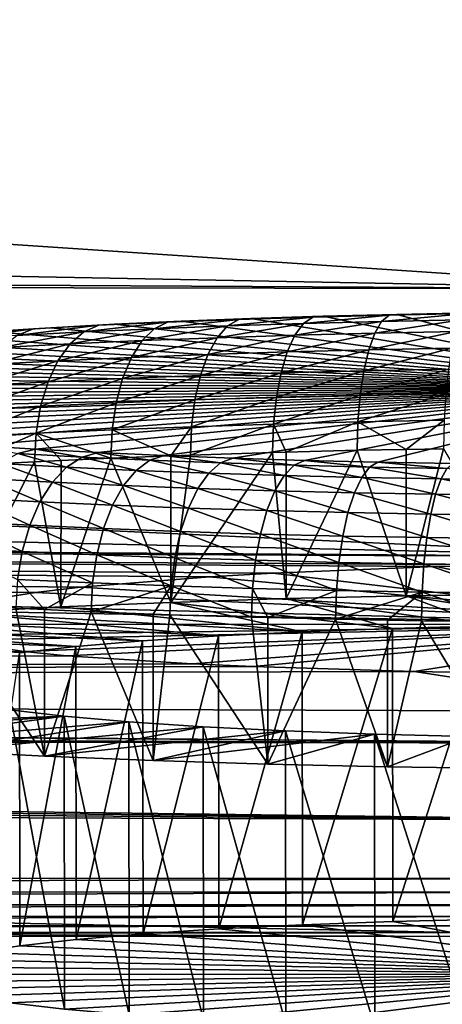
# Model space of a CAD drawing. Extents: x -922 to 922, y -424 to 424.
# Tile 26 of 71: x -22 to -8, y -327 to -293. Entities that reach past the tile are written whole.
import ezdxf

# ---------------------------------------------------------------- set-up
doc = ezdxf.new("R2010")
doc.units = 0
doc.linetypes.add('SOLIDLINE', pattern=[0])
doc.layers.add('BE3C_Starlet_Oval_Sil_2740CFXXK', color=252, linetype='SOLIDLINE')
doc.layers.add('Ueberlaufrosette_Modell_1', color=251, linetype='SOLIDLINE')

msp = doc.modelspace()

# ---------------------------------------------------------------- linework, layer by layer
at = {"layer": 'BE3C_Starlet_Oval_Sil_2740CFXXK', "color": 252}
for points in [[(-128.149, -322.328), (-97.939, 322.344), (0.00144, -322.319)], [(0.00144, -322.319), (-97.939, 322.344), (0, 322.319)], [(-193.536, -289.322, 314.276), (-201.28, -298.474, 369.695), (0, -302.259, 390.282)], [(0, -302.259, 390.282), (0, -289.502, 309.491), (-193.536, -289.322, 314.276)], [(0, -302.259, 390.282), (-201.28, -298.474, 369.695), (-204.162, -301.142, 390.317)], [(0, -302.259, 390.282), (-204.162, -301.142, 390.317), (-205.009, -301.926, 396.378)], [(0, -311.38, 471.514), (-205.009, -301.926, 396.378), (-210.129, -306.666, 433.012)], [(0, -302.259, 390.282), (-205.009, -301.926, 396.378), (0, -311.38, 471.514)], [(0, -311.38, 471.514), (-210.129, -306.666, 433.012), (-214.539, -309.899, 464.582)], [(-214.539, -309.899, 464.582), (-215.509, -310.425, 471.525), (0, -311.38, 471.514)], [(-24.5288, -313.023, 491.373), (-21.8093, -312.588, 485.843), (-215.509, -310.425, 471.525)], [(-21.8093, -312.588, 485.843), (-20.2751, -312.416, 483.722), (-215.509, -310.425, 471.525)], [(-215.509, -310.425, 471.525), (-20.2751, -312.416, 483.722), (-15.884, -312.06, 479.415)], [(-215.509, -310.425, 471.525), (-15.884, -312.06, 479.415), (-13.7221, -311.934, 477.915)], [(-13.7221, -311.934, 477.915), (-8.16372, -311.713, 475.314), (-215.509, -310.425, 471.525)], [(-215.509, -310.425, 471.525), (-8.16372, -311.713, 475.314), (-5.62945, -311.653, 474.616)], [(-215.509, -310.425, 471.525), (-5.62945, -311.653, 474.616), (0, -311.38, 471.514)], [(1.11993, -313.681, 499.961), (-8.16372, -311.713, 475.314), (-13.7221, -311.934, 477.915)], [(-5.62945, -311.653, 474.616), (-8.16372, -311.713, 475.314), (1.11993, -313.681, 499.961)], [(-15.884, -312.06, 479.415), (-20.2751, -312.416, 483.722), (1.11993, -313.681, 499.961)], [(1.11993, -313.681, 499.961), (-13.7221, -311.934, 477.915), (-15.884, -312.06, 479.415)], [(1.11993, -313.681, 499.961), (-20.2751, -312.416, 483.722), (-21.8093, -312.588, 485.843)], [(1.11993, -313.681, 499.961), (-21.8093, -312.588, 485.843), (-24.5288, -313.023, 491.373)], [(1.11993, -313.681, 499.961), (-25.2701, -313.215, 493.876), (-26.0016, -313.67, 500)], [(-24.5288, -313.023, 491.373), (-25.2701, -313.215, 493.876), (1.11993, -313.681, 499.961)], [(1.11993, -313.681, 499.961), (-26.0016, -313.67, 500), (-25.4272, -314.057, 505.435)], [(1.11993, -313.681, 499.961), (-25.4272, -314.057, 505.435), (-24.7608, -314.23, 507.936)], [(-24.7608, -314.23, 507.936), (-22.1992, -314.605, 513.538), (1.11993, -313.681, 499.961)], [(1.11993, -313.681, 499.961), (-22.1992, -314.605, 513.538), (-20.743, -314.743, 515.678)], [(1.11993, -313.681, 499.961), (-20.743, -314.743, 515.678), (-16.4794, -315.023, 520.112)], [(-16.4794, -315.023, 520.112), (-14.3939, -315.117, 521.653), (1.11993, -313.681, 499.961)], [(1.11993, -313.681, 499.961), (-14.3939, -315.117, 521.653), (-8.91023, -315.284, 524.426)], [(1.11993, -313.681, 499.961), (-8.91023, -315.284, 524.426), (-6.42604, -315.33, 525.194)], [(-22.1992, -314.605, 513.538), (-24.7608, -314.23, 507.936), (-226.633, -315.822, 551.11)], [(-226.633, -315.822, 551.11), (-20.743, -314.743, 515.678), (-22.1992, -314.605, 513.538)], [(-226.633, -315.822, 551.11), (-16.4794, -315.023, 520.112), (-20.743, -314.743, 515.678)], [(-14.3939, -315.117, 521.653), (-16.4794, -315.023, 520.112), (-226.633, -315.822, 551.11)], [(-14.3939, -315.117, 521.653), (-226.633, -315.822, 551.11), (-8.91023, -315.284, 524.426)], [(-8.91023, -315.284, 524.426), (-226.633, -315.822, 551.11), (-0.00588, -316.641, 551.077)], [(-8.91023, -315.284, 524.426), (-0.00588, -316.641, 551.077), (-6.42604, -315.33, 525.194)], [(-0.00588, -317.717, 557.333), (-226.633, -315.822, 551.11), (-226.634, -315.933, 551.753)], [(-0.00588, -316.641, 551.077), (-226.633, -315.822, 551.11), (-0.00588, -317.717, 557.333)], [(-0.00588, -317.717, 557.333), (-226.634, -315.933, 551.753), (-226.641, -316.905, 557.359)], [(-226.644, -317.151, 558.115), (-0.00588, -317.717, 557.333), (-226.641, -316.905, 557.359)], [(-226.646, -317.421, 558.863), (-0.00588, -317.717, 557.333), (-226.644, -317.151, 558.115)], [(-226.65, -318.031, 560.331), (-0.00588, -320.335, 563.117), (-226.646, -317.421, 558.863)], [(-226.646, -317.421, 558.863), (-0.00588, -320.335, 563.117), (-0.00588, -317.717, 557.333)], [(-226.654, -318.734, 561.757), (-0.00588, -320.335, 563.117), (-226.65, -318.031, 560.331)], [(-226.66, -319.526, 563.135), (-0.00588, -320.335, 563.117), (-226.654, -318.734, 561.757)], [(-0.00588, -324.325, 568.054), (-226.66, -319.526, 563.135), (-226.688, -323.516, 568.066)], [(-0.00588, -324.325, 568.054), (-0.00588, -320.335, 563.117), (-226.66, -319.526, 563.135)], [(-128.148, -322.79, 0.05402), (-128.149, -322.328), (0.00144, -322.319)], [(-128.148, -322.79, 0.05402), (0.00144, -322.319), (0.00105, -322.781, 0.05402)], [(-128.148, -323.226, 0.2132), (-128.148, -322.79, 0.05402), (0.00105, -322.781, 0.05402)], [(-128.148, -323.226, 0.2132), (0.00105, -322.781, 0.05402), (0.00067, -323.218, 0.21318)], [(-128.147, -323.615, 0.46889), (-128.148, -323.226, 0.2132), (0.00067, -323.218, 0.21318)], [(-128.147, -323.615, 0.46889), (0.00067, -323.218, 0.21318), (0.00034, -323.606, 0.46887)], [(-0.00588, -329.43, 571.828), (-226.688, -323.516, 568.066), (-226.725, -328.619, 571.833)], [(-0.00588, -329.43, 571.828), (-0.00588, -324.325, 568.054), (-226.688, -323.516, 568.066)], [(-128.146, -323.933, 0.80731), (-128.147, -323.615, 0.46889), (0.00034, -323.606, 0.46887)], [(-128.146, -323.933, 0.80731), (0.00034, -323.606, 0.46887), (0.00007, -323.925, 0.8073)], [(-128.146, -324.165, 1.21016), (-128.146, -323.933, 0.80731), (0.00007, -323.925, 0.8073)], [(-128.146, -324.165, 1.21016), (0.00007, -323.925, 0.8073), (-0.00013, -324.157, 1.21013)], [(-256.313, -324.227, 1.65544), (0.06841, -374.061, 286.416), (-292.781, -373.955, 286.416)], [(-128.146, -324.298, 1.65569), (0.06841, -374.061, 286.416), (-256.313, -324.227, 1.65544)], [(-0.00013, -324.157, 1.21013), (-0.00024, -324.289, 1.65565), (-128.146, -324.298, 1.65569)], [(-0.00013, -324.157, 1.21013), (-128.146, -324.298, 1.65569), (-128.146, -324.165, 1.21016)], [(-128.146, -324.298, 1.65569), (-0.00024, -324.289, 1.65565), (0.06841, -374.061, 286.416)]]:
    msp.add_3dface(points, dxfattribs=at)
at = {"layer": 'Ueberlaufrosette_Modell_1', "color": 251}
for points in [[(-14.478, -303.271, 469.709), (-12.0258, -303.193, 468.71), (-14.8807, -303.301, 468.816)], [(-14.8807, -303.301, 468.816), (-12.0258, -303.193, 468.71), (-12.3602, -303.221, 467.789)], [(-0.02389, -305.639, 501.497), (-12.0258, -303.193, 468.71), (-14.478, -303.271, 469.709)], [(-10.0228, -303.371, 466.034), (-12.6815, -303.439, 466.889), (-9.76906, -303.155, 466.955)], [(-9.76906, -303.155, 466.955), (-12.6815, -303.439, 466.889), (-12.3602, -303.221, 467.789)], [(-9.76906, -303.155, 466.955), (-12.3602, -303.221, 467.789), (-9.50494, -303.129, 467.899)], [(-9.50494, -303.129, 467.899), (-12.3602, -303.221, 467.789), (-12.0258, -303.193, 468.71)], [(-9.50494, -303.129, 467.899), (-12.0258, -303.193, 468.71), (-0.02389, -305.639, 501.497)], [(-7.30683, -303.319, 465.381), (-10.0228, -303.371, 466.034), (-7.1221, -303.104, 466.32)], [(-7.1221, -303.104, 466.32), (-10.0228, -303.371, 466.034), (-9.76906, -303.155, 466.955)], [(-7.1221, -303.104, 466.32), (-9.76906, -303.155, 466.955), (-6.92975, -303.08, 467.28)], [(-6.92975, -303.08, 467.28), (-9.76906, -303.155, 466.955), (-9.50494, -303.129, 467.899)], [(-0.02389, -305.639, 501.497), (-6.92975, -303.08, 467.28), (-9.50494, -303.129, 467.899)], [(-21.8763, -303.622, 472.99), (-19.6524, -303.502, 471.423), (-22.4457, -303.851, 472.225)], [(-22.4457, -303.851, 472.225), (-19.6524, -303.502, 471.423), (-20.1638, -303.728, 470.618)], [(-21.2839, -303.584, 473.77), (-19.1203, -303.467, 472.246), (-21.8763, -303.622, 472.99)], [(-21.8763, -303.622, 472.99), (-19.1203, -303.467, 472.246), (-19.6524, -303.502, 471.423)], [(-0.02389, -305.639, 501.497), (-19.1203, -303.467, 472.246), (-21.2839, -303.584, 473.77)], [(-19.6524, -303.502, 471.423), (-17.3161, -303.395, 470.029), (-20.1638, -303.728, 470.618)], [(-20.1638, -303.728, 470.618), (-17.3161, -303.395, 470.029), (-17.7666, -303.617, 469.188)], [(-19.1203, -303.467, 472.246), (-16.8473, -303.362, 470.89), (-19.6524, -303.502, 471.423)], [(-19.6524, -303.502, 471.423), (-16.8473, -303.362, 470.89), (-17.3161, -303.395, 470.029)], [(-16.8473, -303.362, 470.89), (-19.1203, -303.467, 472.246), (-0.02389, -305.639, 501.497)], [(-15.6241, -303.923, 467.123), (-18.1815, -304.022, 468.397), (-15.2677, -303.521, 467.942)], [(-15.2677, -303.521, 467.942), (-18.1815, -304.022, 468.397), (-17.7666, -303.617, 469.188)], [(-15.2677, -303.521, 467.942), (-17.7666, -303.617, 469.188), (-14.8807, -303.301, 468.816)], [(-14.8807, -303.301, 468.816), (-17.7666, -303.617, 469.188), (-17.3161, -303.395, 470.029)], [(-14.8807, -303.301, 468.816), (-17.3161, -303.395, 470.029), (-14.478, -303.271, 469.709)], [(-14.478, -303.271, 469.709), (-17.3161, -303.395, 470.029), (-16.8473, -303.362, 470.89)], [(-0.02389, -305.639, 501.497), (-14.478, -303.271, 469.709), (-16.8473, -303.362, 470.89)], [(-15.2677, -303.521, 467.942), (-12.6815, -303.439, 466.889), (-15.6241, -303.923, 467.123)], [(-15.6241, -303.923, 467.123), (-12.6815, -303.439, 466.889), (-12.9774, -303.839, 466.045)], [(-14.8807, -303.301, 468.816), (-12.3602, -303.221, 467.789), (-15.2677, -303.521, 467.942)], [(-15.2677, -303.521, 467.942), (-12.3602, -303.221, 467.789), (-12.6815, -303.439, 466.889)], [(-10.2564, -303.77, 465.169), (-12.9774, -303.839, 466.045), (-10.0228, -303.371, 466.034)], [(-10.0228, -303.371, 466.034), (-12.9774, -303.839, 466.045), (-12.6815, -303.439, 466.889)], [(-7.47684, -303.717, 464.502), (-10.2564, -303.77, 465.169), (-7.30683, -303.319, 465.381)], [(-7.30683, -303.319, 465.381), (-10.2564, -303.77, 465.169), (-10.0228, -303.371, 466.034)], [(-0.02389, -305.639, 501.497), (-25.2341, -303.852, 477.284), (-26.998, -304.002, 479.254)], [(-23.3257, -303.712, 475.452), (-25.2341, -303.852, 477.284), (-0.02389, -305.639, 501.497)], [(-22.4457, -303.851, 472.225), (-24.5991, -303.987, 474), (-21.8763, -303.622, 472.99)], [(-21.8763, -303.622, 472.99), (-24.5991, -303.987, 474), (-23.975, -303.755, 474.719)], [(-21.8763, -303.622, 472.99), (-23.975, -303.755, 474.719), (-21.2839, -303.584, 473.77)], [(-21.2839, -303.584, 473.77), (-23.975, -303.755, 474.719), (-23.3257, -303.712, 475.452)], [(-0.02389, -305.639, 501.497), (-21.2839, -303.584, 473.77), (-23.3257, -303.712, 475.452)], [(-22.4457, -303.851, 472.225), (-20.1638, -303.728, 470.618), (-22.9702, -304.261, 471.506)], [(-22.9702, -304.261, 471.506), (-20.1638, -303.728, 470.618), (-20.6349, -304.135, 469.861)], [(-20.1638, -303.728, 470.618), (-17.7666, -303.617, 469.188), (-20.6349, -304.135, 469.861)], [(-20.6349, -304.135, 469.861), (-17.7666, -303.617, 469.188), (-18.1815, -304.022, 468.397)], [(-15.6241, -303.923, 467.123), (-12.9774, -303.839, 466.045), (-15.9363, -304.492, 466.388)], [(-15.9363, -304.492, 466.388), (-12.9774, -303.839, 466.045), (-13.2364, -304.406, 465.288)], [(-10.4609, -304.336, 464.395), (-13.2364, -304.406, 465.288), (-10.2564, -303.77, 465.169)], [(-10.2564, -303.77, 465.169), (-13.2364, -304.406, 465.288), (-12.9774, -303.839, 466.045)], [(-7.6256, -304.281, 463.714), (-10.4609, -304.336, 464.395), (-7.47684, -303.717, 464.502)], [(-7.47684, -303.717, 464.502), (-10.4609, -304.336, 464.395), (-10.2564, -303.77, 465.169)], [(-28.6075, -304.162, 481.352), (-30.0532, -304.329, 483.566), (-0.02389, -305.639, 501.497)], [(-0.02389, -305.639, 501.497), (-26.998, -304.002, 479.254), (-28.6075, -304.162, 481.352)], [(-22.9702, -304.261, 471.506), (-20.6349, -304.135, 469.861), (-23.4297, -304.836, 470.859)], [(-23.4297, -304.836, 470.859), (-20.6349, -304.135, 469.861), (-21.0476, -304.708, 469.182)], [(-20.6349, -304.135, 469.861), (-18.1815, -304.022, 468.397), (-21.0476, -304.708, 469.182)], [(-21.0476, -304.708, 469.182), (-18.1815, -304.022, 468.397), (-18.545, -304.593, 467.688)], [(-15.9363, -304.492, 466.388), (-18.545, -304.593, 467.688), (-15.6241, -303.923, 467.123)], [(-15.6241, -303.923, 467.123), (-18.545, -304.593, 467.688), (-18.1815, -304.022, 468.397)], [(-0.02389, -305.639, 501.497), (-31.3269, -304.505, 485.882), (-32.4213, -304.687, 488.287)], [(-0.02389, -305.639, 501.497), (-30.0532, -304.329, 483.566), (-31.3269, -304.505, 485.882)], [(-16.1922, -305.205, 465.767), (-18.843, -305.308, 467.088), (-15.9363, -304.492, 466.388)], [(-15.9363, -304.492, 466.388), (-18.843, -305.308, 467.088), (-18.545, -304.593, 467.688)], [(-15.9363, -304.492, 466.388), (-13.2364, -304.406, 465.288), (-16.1922, -305.205, 465.767)], [(-16.1922, -305.205, 465.767), (-13.2364, -304.406, 465.288), (-13.4488, -305.118, 464.649)], [(-10.6285, -305.047, 463.742), (-13.4488, -305.118, 464.649), (-10.4609, -304.336, 464.395)], [(-10.4609, -304.336, 464.395), (-13.4488, -305.118, 464.649), (-13.2364, -304.406, 465.288)], [(-7.74738, -304.991, 463.05), (-10.6285, -305.047, 463.742), (-7.6256, -304.281, 463.714)], [(-7.6256, -304.281, 463.714), (-10.6285, -305.047, 463.742), (-10.4609, -304.336, 464.395)], [(-0.02389, -305.639, 501.497), (-33.3302, -304.874, 490.768), (-34.0482, -305.065, 493.31)], [(-32.4213, -304.687, 488.287), (-33.3302, -304.874, 490.768), (-0.02389, -305.639, 501.497)], [(-23.4297, -304.836, 470.859), (-21.0476, -304.708, 469.182), (-23.8065, -305.556, 470.31)], [(-23.8065, -305.556, 470.31), (-21.0476, -304.708, 469.182), (-21.3859, -305.425, 468.605)], [(-21.0476, -304.708, 469.182), (-18.545, -304.593, 467.688), (-21.3859, -305.425, 468.605)], [(-21.3859, -305.425, 468.605), (-18.545, -304.593, 467.688), (-18.843, -305.308, 467.088)], [(-0.02389, -305.639, 501.497), (-34.0482, -305.065, 493.31), (-34.5714, -305.26, 495.9)], [(-16.382, -306.036, 465.282), (-19.064, -306.14, 466.619), (-16.1922, -305.205, 465.767)], [(-16.1922, -305.205, 465.767), (-19.064, -306.14, 466.619), (-18.843, -305.308, 467.088)], [(-16.1922, -305.205, 465.767), (-13.4488, -305.118, 464.649), (-16.382, -306.036, 465.282)], [(-16.382, -306.036, 465.282), (-13.4488, -305.118, 464.649), (-13.6062, -305.948, 464.152)], [(-10.7526, -305.876, 463.234), (-13.6062, -305.948, 464.152), (-10.6285, -305.047, 463.742)], [(-10.6285, -305.047, 463.742), (-13.6062, -305.948, 464.152), (-13.4488, -305.118, 464.649)], [(-7.83752, -305.82, 462.533), (-10.7526, -305.876, 463.234), (-7.74738, -304.991, 463.05)], [(-7.74738, -304.991, 463.05), (-10.7526, -305.876, 463.234), (-10.6285, -305.047, 463.742)], [(-0.02389, -305.639, 501.497), (-34.8967, -305.458, 498.521), (-35.0223, -305.656, 501.16)], [(-34.5714, -305.26, 495.9), (-34.8967, -305.458, 498.521), (-0.02389, -305.639, 501.497)], [(-23.8065, -305.556, 470.31), (-21.3859, -305.425, 468.605), (-24.0861, -306.39, 469.879)], [(-24.0861, -306.39, 469.879), (-21.3859, -305.425, 468.605), (-21.637, -306.258, 468.154)], [(-21.3859, -305.425, 468.605), (-18.843, -305.308, 467.088), (-21.637, -306.258, 468.154)], [(-21.637, -306.258, 468.154), (-18.843, -305.308, 467.088), (-19.064, -306.14, 466.619)], [(-0.02389, -305.639, 501.497), (-35.0223, -305.656, 501.16), (-34.9473, -305.854, 503.8)], [(-34.9473, -305.854, 503.8), (-34.6724, -306.051, 506.427), (-0.02389, -305.639, 501.497)], [(-0.02389, -305.639, 501.497), (-34.6724, -306.051, 506.427), (-34.199, -306.245, 509.026)], [(-0.02389, -305.639, 501.497), (-34.199, -306.245, 509.026), (-33.5298, -306.436, 511.582)], [(-33.5298, -306.436, 511.582), (-32.6687, -306.623, 514.08), (-0.02389, -305.639, 501.497)], [(-0.02389, -305.639, 501.497), (-32.6687, -306.623, 514.08), (-31.6206, -306.803, 516.506)], [(-0.02389, -305.639, 501.497), (-31.6206, -306.803, 516.506), (-30.3916, -306.977, 518.846)], [(-30.3916, -306.977, 518.846), (-28.9886, -307.144, 521.087), (-0.02389, -305.639, 501.497)], [(-0.02389, -305.639, 501.497), (-28.9886, -307.144, 521.087), (-27.4197, -307.302, 523.216)], [(-0.02389, -305.639, 501.497), (-27.4197, -307.302, 523.216), (-25.6938, -307.45, 525.22)], [(-25.6938, -307.45, 525.22), (-23.821, -307.588, 527.088), (-0.02389, -305.639, 501.497)], [(-0.02389, -305.639, 501.497), (-23.821, -307.588, 527.088), (-21.8118, -307.715, 528.809)], [(-0.02389, -305.639, 501.497), (-21.8118, -307.715, 528.809), (-19.6778, -307.83, 530.374)], [(-19.6778, -307.83, 530.374), (-17.4313, -307.932, 531.774), (-0.02389, -305.639, 501.497)], [(-0.02389, -305.639, 501.497), (-17.4313, -307.932, 531.774), (-15.085, -308.021, 533)], [(-0.02389, -305.639, 501.497), (-15.085, -308.021, 533), (-12.6525, -308.097, 534.046)], [(-10.8285, -306.791, 462.89), (-13.7026, -306.863, 463.815), (-10.7526, -305.876, 463.234)], [(-10.7526, -305.876, 463.234), (-13.7026, -306.863, 463.815), (-13.6062, -305.948, 464.152)], [(-12.6525, -308.097, 534.046), (-10.1476, -308.158, 534.906), (-0.02389, -305.639, 501.497)], [(-7.89254, -306.734, 462.185), (-10.8285, -306.791, 462.89), (-7.83752, -305.82, 462.533)], [(-7.83752, -305.82, 462.533), (-10.8285, -306.791, 462.89), (-10.7526, -305.876, 463.234)], [(-0.02389, -305.639, 501.497), (-10.1476, -308.158, 534.906), (-7.58478, -308.205, 535.574)], [(-21.637, -306.258, 468.154), (-19.064, -306.14, 466.619), (-21.7911, -307.176, 467.846)], [(-21.7911, -307.176, 467.846), (-19.064, -306.14, 466.619), (-19.1997, -307.057, 466.3)], [(-16.4983, -306.952, 464.954), (-19.1997, -307.057, 466.3), (-16.382, -306.036, 465.282)], [(-16.382, -306.036, 465.282), (-19.1997, -307.057, 466.3), (-19.064, -306.14, 466.619)], [(-16.382, -306.036, 465.282), (-13.6062, -305.948, 464.152), (-16.4983, -306.952, 464.954)], [(-16.4983, -306.952, 464.954), (-13.6062, -305.948, 464.152), (-13.7026, -306.863, 463.815)], [(-24.0861, -306.39, 469.879), (-21.637, -306.258, 468.154), (-24.2579, -307.309, 469.584)], [(-24.2579, -307.309, 469.584), (-21.637, -306.258, 468.154), (-21.7911, -307.176, 467.846)], [(-16.4983, -306.952, 464.954), (-13.7026, -306.863, 463.815), (-16.5368, -307.919, 464.793)], [(-16.5368, -307.919, 464.793), (-13.7026, -306.863, 463.815), (-13.7344, -307.829, 463.652)], [(-13.2706, -307.818, 463.503), (-13.7344, -307.829, 463.652), (-13.7026, -306.863, 463.815)], [(-10.8285, -306.791, 462.89), (-13.2706, -307.818, 463.503), (-13.7026, -306.863, 463.815)], [(-10.8534, -307.756, 462.725), (-13.2706, -307.818, 463.503), (-10.8285, -306.791, 462.89)], [(-9.18229, -307.724, 462.324), (-10.8534, -307.756, 462.725), (-10.8285, -306.791, 462.89)], [(-7.89254, -306.734, 462.185), (-9.18229, -307.724, 462.324), (-10.8285, -306.791, 462.89)], [(-7.91033, -307.7, 462.018), (-9.18229, -307.724, 462.324), (-7.89254, -306.734, 462.185)], [(-24.2579, -307.309, 469.584), (-21.7911, -307.176, 467.846), (-24.3151, -308.276, 469.434)], [(-24.3151, -308.276, 469.434), (-21.7911, -307.176, 467.846), (-21.8424, -308.142, 467.693)], [(-21.7911, -307.176, 467.846), (-20.9399, -308.101, 467.155), (-21.8424, -308.142, 467.693)], [(-19.1997, -307.057, 466.3), (-19.2447, -308.023, 466.143), (-21.7911, -307.176, 467.846)], [(-21.7911, -307.176, 467.846), (-19.2447, -308.023, 466.143), (-20.9399, -308.101, 467.155)], [(-17.2022, -307.944, 465.125), (-19.2447, -308.023, 466.143), (-19.1997, -307.057, 466.3)], [(-16.4983, -306.952, 464.954), (-17.2022, -307.944, 465.125), (-19.1997, -307.057, 466.3)], [(-16.5368, -307.919, 464.793), (-17.2022, -307.944, 465.125), (-16.4983, -306.952, 464.954)], [(-23.821, -307.588, 527.088), (-22.4189, -307.869, 529.563), (-21.8118, -307.715, 528.809)], [(-20.7518, -308.329, 531.925), (-22.4189, -307.869, 529.563), (-23.0025, -308.208, 530.274)], [(-20.2255, -307.987, 531.172), (-21.8118, -307.715, 528.809), (-22.4189, -307.869, 529.563)], [(-20.2255, -307.987, 531.172), (-22.4189, -307.869, 529.563), (-20.7518, -308.329, 531.925)], [(-19.6778, -307.83, 530.374), (-21.8118, -307.715, 528.809), (-20.2255, -307.987, 531.172)], [(-20.2255, -307.987, 531.172), (-17.9163, -308.092, 532.611), (-19.6778, -307.83, 530.374)], [(-19.6778, -307.83, 530.374), (-17.9163, -308.092, 532.611), (-17.4313, -307.932, 531.774)], [(-17.2057, -312.929, 464.732), (-16.5368, -307.919, 464.793), (-13.7344, -307.829, 463.652)], [(-17.2057, -312.929, 464.732), (-13.7344, -307.829, 463.652), (-13.2694, -312.803, 463.114)], [(-13.2694, -312.803, 463.114), (-13.7344, -307.829, 463.652), (-13.2706, -307.818, 463.503)], [(-13.2694, -312.803, 463.114), (-13.2706, -307.818, 463.503), (-10.8534, -307.756, 462.725)], [(-13.2694, -312.803, 463.114), (-10.8534, -307.756, 462.725), (-9.1829, -312.708, 461.922)], [(-9.1829, -312.708, 461.922), (-10.8534, -307.756, 462.725), (-9.18229, -307.724, 462.324)], [(-9.1829, -312.708, 461.922), (-7.91033, -307.7, 462.018), (-4.99247, -312.647, 461.17)], [(-9.1829, -312.708, 461.922), (-9.18229, -307.724, 462.324), (-7.91033, -307.7, 462.018)], [(-21.8424, -308.142, 467.693), (-20.9472, -313.085, 466.758), (-24.4515, -313.27, 469.169)], [(-21.8424, -308.142, 467.693), (-24.4515, -313.27, 469.169), (-24.3151, -308.276, 469.434)], [(-21.2367, -308.844, 532.603), (-23.0025, -308.208, 530.274), (-23.54, -308.72, 530.914)], [(-20.7518, -308.329, 531.925), (-23.0025, -308.208, 530.274), (-21.2367, -308.844, 532.603)], [(-20.9399, -308.101, 467.155), (-20.9472, -313.085, 466.758), (-21.8424, -308.142, 467.693)], [(-19.2447, -308.023, 466.143), (-17.2057, -312.929, 464.732), (-20.9472, -313.085, 466.758)], [(-19.2447, -308.023, 466.143), (-20.9472, -313.085, 466.758), (-20.9399, -308.101, 467.155)], [(-20.7518, -308.329, 531.925), (-18.3825, -308.437, 533.401), (-20.2255, -307.987, 531.172)], [(-20.2255, -307.987, 531.172), (-18.3825, -308.437, 533.401), (-17.9163, -308.092, 532.611)], [(-17.2022, -307.944, 465.125), (-17.2057, -312.929, 464.732), (-19.2447, -308.023, 466.143)], [(-15.9079, -308.531, 534.694), (-17.9163, -308.092, 532.611), (-18.3825, -308.437, 533.401)], [(-15.5047, -308.184, 533.871), (-17.4313, -307.932, 531.774), (-17.9163, -308.092, 532.611)], [(-15.5047, -308.184, 533.871), (-17.9163, -308.092, 532.611), (-15.9079, -308.531, 534.694)], [(-15.085, -308.021, 533), (-17.4313, -307.932, 531.774), (-15.5047, -308.184, 533.871)], [(-17.2022, -307.944, 465.125), (-16.5368, -307.919, 464.793), (-17.2057, -312.929, 464.732)], [(-13.3424, -308.611, 535.797), (-15.5047, -308.184, 533.871), (-15.9079, -308.531, 534.694)], [(-13.0043, -308.261, 534.946), (-15.085, -308.021, 533), (-15.5047, -308.184, 533.871)], [(-13.0043, -308.261, 534.946), (-15.5047, -308.184, 533.871), (-13.3424, -308.611, 535.797)], [(-12.6525, -308.097, 534.046), (-15.085, -308.021, 533), (-13.0043, -308.261, 534.946)], [(-13.0043, -308.261, 534.946), (-10.4297, -308.324, 535.83), (-12.6525, -308.097, 534.046)], [(-12.6525, -308.097, 534.046), (-10.4297, -308.324, 535.83), (-10.1476, -308.158, 534.906)], [(-7.79539, -308.373, 536.516), (-10.1476, -308.158, 534.906), (-10.4297, -308.324, 535.83)], [(-7.58478, -308.205, 535.574), (-10.1476, -308.158, 534.906), (-7.79539, -308.373, 536.516)], [(-21.2367, -308.844, 532.603), (-18.8118, -308.954, 534.114), (-20.7518, -308.329, 531.925)], [(-20.7518, -308.329, 531.925), (-18.8118, -308.954, 534.114), (-18.3825, -308.437, 533.401)], [(-16.2794, -309.051, 535.438), (-18.3825, -308.437, 533.401), (-18.8118, -308.954, 534.114)], [(-15.9079, -308.531, 534.694), (-18.3825, -308.437, 533.401), (-16.2794, -309.051, 535.438)], [(-13.6538, -309.132, 536.567), (-15.9079, -308.531, 534.694), (-16.2794, -309.051, 535.438)], [(-13.3424, -308.611, 535.797), (-15.9079, -308.531, 534.694), (-13.6538, -309.132, 536.567)], [(-13.3424, -308.611, 535.797), (-10.7006, -308.676, 536.704), (-13.0043, -308.261, 534.946)], [(-13.0043, -308.261, 534.946), (-10.7006, -308.676, 536.704), (-10.4297, -308.324, 535.83)], [(-7.99767, -308.725, 537.408), (-10.4297, -308.324, 535.83), (-10.7006, -308.676, 536.704)], [(-7.79539, -308.373, 536.516), (-10.4297, -308.324, 535.83), (-7.99767, -308.725, 537.408)], [(-5.24904, -308.759, 537.907), (-7.79539, -308.373, 536.516), (-7.99767, -308.725, 537.408)], [(-21.6614, -309.511, 533.182), (-23.54, -308.72, 530.914), (-24.011, -309.385, 531.459)], [(-21.2367, -308.844, 532.603), (-23.54, -308.72, 530.914), (-21.6614, -309.511, 533.182)], [(-21.6614, -309.511, 533.182), (-19.1879, -309.624, 534.723), (-21.2367, -308.844, 532.603)], [(-21.2367, -308.844, 532.603), (-19.1879, -309.624, 534.723), (-18.8118, -308.954, 534.114)], [(-13.6538, -309.132, 536.567), (-10.9501, -309.199, 537.494), (-13.3424, -308.611, 535.797)], [(-13.3424, -308.611, 535.797), (-10.9501, -309.199, 537.494), (-10.7006, -308.676, 536.704)], [(-8.18386, -309.249, 538.215), (-10.7006, -308.676, 536.704), (-10.9501, -309.199, 537.494)], [(-7.99767, -308.725, 537.408), (-10.7006, -308.676, 536.704), (-8.18386, -309.249, 538.215)], [(-5.37086, -309.284, 538.726), (-7.99767, -308.725, 537.408), (-8.18386, -309.249, 538.215)], [(-5.24904, -308.759, 537.907), (-7.99767, -308.725, 537.408), (-5.37086, -309.284, 538.726)], [(-16.6047, -309.722, 536.073), (-18.8118, -308.954, 534.114), (-19.1879, -309.624, 534.723)], [(-16.2794, -309.051, 535.438), (-18.8118, -308.954, 534.114), (-16.6047, -309.722, 536.073)], [(-13.9264, -309.806, 537.225), (-16.2794, -309.051, 535.438), (-16.6047, -309.722, 536.073)], [(-13.6538, -309.132, 536.567), (-16.2794, -309.051, 535.438), (-13.9264, -309.806, 537.225)], [(-13.9264, -309.806, 537.225), (-11.1685, -309.873, 538.171), (-13.6538, -309.132, 536.567)], [(-13.6538, -309.132, 536.567), (-11.1685, -309.873, 538.171), (-10.9501, -309.199, 537.494)], [(-8.34679, -309.925, 538.906), (-10.9501, -309.199, 537.494), (-11.1685, -309.873, 538.171)], [(-8.18386, -309.249, 538.215), (-10.9501, -309.199, 537.494), (-8.34679, -309.925, 538.906)], [(-22.0097, -310.306, 533.638), (-24.011, -309.385, 531.459), (-24.3971, -310.177, 531.887)], [(-21.6614, -309.511, 533.182), (-24.011, -309.385, 531.459), (-22.0097, -310.306, 533.638)], [(-22.0097, -310.306, 533.638), (-19.4963, -310.42, 535.204), (-21.6614, -309.511, 533.182)], [(-21.6614, -309.511, 533.182), (-19.4963, -310.42, 535.204), (-19.1879, -309.624, 534.723)], [(-5.47738, -309.961, 539.427), (-8.18386, -309.249, 538.215), (-8.34679, -309.925, 538.906)], [(-5.37086, -309.284, 538.726), (-8.18386, -309.249, 538.215), (-5.47738, -309.961, 539.427)], [(-16.8713, -310.52, 536.576), (-19.1879, -309.624, 534.723), (-19.4963, -310.42, 535.204)], [(-16.6047, -309.722, 536.073), (-19.1879, -309.624, 534.723), (-16.8713, -310.52, 536.576)], [(-14.1499, -310.605, 537.746), (-16.6047, -309.722, 536.073), (-16.8713, -310.52, 536.576)], [(-13.9264, -309.806, 537.225), (-16.6047, -309.722, 536.073), (-14.1499, -310.605, 537.746)], [(-14.1499, -310.605, 537.746), (-11.3475, -310.674, 538.708), (-13.9264, -309.806, 537.225)], [(-13.9264, -309.806, 537.225), (-11.3475, -310.674, 538.708), (-11.1685, -309.873, 538.171)], [(-8.48022, -310.726, 539.455), (-11.1685, -309.873, 538.171), (-11.3475, -310.674, 538.708)], [(-8.34679, -309.925, 538.906), (-11.1685, -309.873, 538.171), (-8.48022, -310.726, 539.455)], [(-22.2681, -311.197, 533.955), (-24.3971, -310.177, 531.887), (-24.6837, -311.067, 532.183)], [(-22.0097, -310.306, 533.638), (-24.3971, -310.177, 531.887), (-22.2681, -311.197, 533.955)], [(-5.5645, -310.762, 539.984), (-8.34679, -309.925, 538.906), (-8.48022, -310.726, 539.455)], [(-5.47738, -309.961, 539.427), (-8.34679, -309.925, 538.906), (-5.5645, -310.762, 539.984)], [(-22.2681, -311.197, 533.955), (-19.7251, -311.313, 535.539), (-22.0097, -310.306, 533.638)], [(-22.0097, -310.306, 533.638), (-19.7251, -311.313, 535.539), (-19.4963, -310.42, 535.204)], [(-17.0691, -311.414, 536.927), (-19.4963, -310.42, 535.204), (-19.7251, -311.313, 535.539)], [(-16.8713, -310.52, 536.576), (-19.4963, -310.42, 535.204), (-17.0691, -311.414, 536.927)], [(-14.3156, -311.499, 538.111), (-16.8713, -310.52, 536.576), (-17.0691, -311.414, 536.927)], [(-14.1499, -310.605, 537.746), (-16.8713, -310.52, 536.576), (-14.3156, -311.499, 538.111)], [(-14.3156, -311.499, 538.111), (-11.4801, -311.569, 539.084), (-14.1499, -310.605, 537.746)], [(-14.1499, -310.605, 537.746), (-11.4801, -311.569, 539.084), (-11.3475, -310.674, 538.708)], [(-8.579, -311.622, 539.84), (-11.3475, -310.674, 538.708), (-11.4801, -311.569, 539.084)], [(-8.48022, -310.726, 539.455), (-11.3475, -310.674, 538.708), (-8.579, -311.622, 539.84)], [(-5.62887, -311.659, 540.376), (-8.48022, -310.726, 539.455), (-8.579, -311.622, 539.84)], [(-5.5645, -310.762, 539.984), (-8.48022, -310.726, 539.455), (-5.62887, -311.659, 540.376)], [(-22.2681, -311.197, 533.955), (-24.6837, -311.067, 532.183), (-22.4268, -312.15, 534.119)], [(-22.4268, -312.15, 534.119), (-19.8654, -312.267, 535.715), (-22.2681, -311.197, 533.955)], [(-22.2681, -311.197, 533.955), (-19.8654, -312.267, 535.715), (-19.7251, -311.313, 535.539)], [(-17.1905, -312.368, 537.113), (-19.7251, -311.313, 535.539), (-19.8654, -312.267, 535.715)], [(-17.0691, -311.414, 536.927), (-19.7251, -311.313, 535.539), (-17.1905, -312.368, 537.113)], [(-14.4171, -312.455, 538.306), (-17.0691, -311.414, 536.927), (-17.1905, -312.368, 537.113)], [(-14.3156, -311.499, 538.111), (-17.0691, -311.414, 536.927), (-14.4171, -312.455, 538.306)], [(-14.4171, -312.455, 538.306), (-11.5613, -312.525, 539.286), (-14.3156, -311.499, 538.111)], [(-14.3156, -311.499, 538.111), (-11.5613, -312.525, 539.286), (-11.4801, -311.569, 539.084)], [(-8.63934, -312.578, 540.047), (-11.4801, -311.569, 539.084), (-11.5613, -312.525, 539.286)], [(-8.579, -311.622, 539.84), (-11.4801, -311.569, 539.084), (-8.63934, -312.578, 540.047)], [(-5.66803, -312.615, 540.586), (-8.579, -311.622, 539.84), (-8.63934, -312.578, 540.047)], [(-5.62887, -311.659, 540.376), (-8.579, -311.622, 539.84), (-5.66803, -312.615, 540.586)], [(-22.4795, -313.129, 534.126), (-21.5005, -313.173, 534.736), (-22.4268, -312.15, 534.119)], [(-22.4268, -312.15, 534.119), (-21.5005, -313.173, 534.736), (-19.8654, -312.267, 535.715)], [(-21.5005, -313.173, 534.736), (-19.9121, -313.246, 535.725), (-19.8654, -312.267, 535.715)], [(-19.8654, -312.267, 535.715), (-19.9121, -313.246, 535.725), (-17.1905, -312.368, 537.113)], [(-17.1905, -312.368, 537.113), (-19.9121, -313.246, 535.725), (-17.7986, -313.326, 536.83)], [(-17.1905, -312.368, 537.113), (-17.7986, -313.326, 536.83), (-17.2306, -313.348, 537.127)], [(-14.4506, -313.434, 538.322), (-17.1905, -312.368, 537.113), (-17.2306, -313.348, 537.127)], [(-14.4171, -312.455, 538.306), (-17.1905, -312.368, 537.113), (-14.4506, -313.434, 538.322)], [(-14.4506, -313.434, 538.322), (-13.8927, -313.448, 538.513), (-14.4171, -312.455, 538.306)], [(-14.4171, -312.455, 538.306), (-13.8927, -313.448, 538.513), (-11.5613, -312.525, 539.286)], [(-13.8927, -313.448, 538.513), (-11.5879, -313.504, 539.304), (-11.5613, -312.525, 539.286)], [(-11.5613, -312.525, 539.286), (-11.5879, -313.504, 539.304), (-8.63934, -312.578, 540.047)], [(-8.63934, -312.578, 540.047), (-11.5879, -313.504, 539.304), (-9.82549, -313.537, 539.764)], [(-8.63934, -312.578, 540.047), (-9.82549, -313.537, 539.764), (-8.65893, -313.558, 540.068)], [(-5.68047, -313.595, 540.608), (-8.63934, -312.578, 540.047), (-8.65893, -313.558, 540.068)], [(-5.66803, -312.615, 540.586), (-8.63934, -312.578, 540.047), (-5.68047, -313.595, 540.608)], [(-9.6554, -313.816, 476.67), (-17.2057, -312.929, 464.732), (-13.2694, -312.803, 463.114)], [(-6.42129, -313.733, 475.621), (-13.2694, -312.803, 463.114), (-9.1829, -312.708, 461.922)], [(-9.6554, -313.816, 476.67), (-13.2694, -312.803, 463.114), (-6.42129, -313.733, 475.621)], [(-3.07751, -313.683, 475.002), (-9.1829, -312.708, 461.922), (-4.99247, -312.647, 461.17)], [(-6.42129, -313.733, 475.621), (-9.1829, -312.708, 461.922), (-3.07751, -313.683, 475.002)], [(-21.5088, -318.161, 534.384), (-24.9184, -312.997, 532.337), (-24.9726, -317.98, 531.915)], [(-21.5088, -318.161, 534.384), (-22.4795, -313.129, 534.126), (-24.9184, -312.997, 532.337)], [(-12.7245, -313.929, 478.131), (-24.4515, -313.27, 469.169), (-20.9472, -313.085, 466.758)], [(-21.5005, -313.173, 534.736), (-22.4795, -313.129, 534.126), (-21.5088, -318.161, 534.384)], [(-21.5005, -313.173, 534.736), (-21.5088, -318.161, 534.384), (-19.9121, -313.246, 535.725)], [(-19.9121, -313.246, 535.725), (-21.5088, -318.161, 534.384), (-17.8015, -318.313, 536.473)], [(-12.7245, -313.929, 478.131), (-20.9472, -313.085, 466.758), (-17.2057, -312.929, 464.732)], [(-19.9121, -313.246, 535.725), (-17.8015, -318.313, 536.473), (-17.7986, -313.326, 536.83)], [(-12.7245, -313.929, 478.131), (-17.2057, -312.929, 464.732), (-9.6554, -313.816, 476.67)], [(-18.1614, -314.239, 482.182), (-30.5928, -313.718, 475.034), (-27.6789, -313.482, 471.939)], [(-15.5761, -314.071, 479.979), (-27.6789, -313.482, 471.939), (-24.4515, -313.27, 469.169)], [(-18.1614, -314.239, 482.182), (-27.6789, -313.482, 471.939), (-15.5761, -314.071, 479.979)], [(-15.5761, -314.071, 479.979), (-24.4515, -313.27, 469.169), (-12.7245, -313.929, 478.131)], [(-17.7986, -313.326, 536.83), (-17.8015, -318.313, 536.473), (-17.2306, -313.348, 537.127)], [(-17.2306, -313.348, 537.127), (-17.8015, -318.313, 536.473), (-13.8926, -318.435, 538.156)], [(-17.2306, -313.348, 537.127), (-13.8926, -318.435, 538.156), (-14.4506, -313.434, 538.322)], [(-13.8926, -318.435, 538.156), (-13.8927, -313.448, 538.513), (-14.4506, -313.434, 538.322)], [(-13.8926, -318.435, 538.156), (-11.5879, -313.504, 539.304), (-13.8927, -313.448, 538.513)], [(-9.82646, -318.525, 539.416), (-11.5879, -313.504, 539.304), (-13.8926, -318.435, 538.156)], [(-9.82646, -318.525, 539.416), (-9.82549, -313.537, 539.764), (-11.5879, -313.504, 539.304)], [(-9.82646, -318.525, 539.416), (-8.65893, -313.558, 540.068), (-9.82549, -313.537, 539.764)], [(-5.64909, -318.581, 540.238), (-8.65893, -313.558, 540.068), (-9.82646, -318.525, 539.416)], [(-5.64909, -318.581, 540.238), (-5.68047, -313.595, 540.608), (-8.65893, -313.558, 540.068)], [(-20.4362, -314.431, 484.703), (-33.1602, -313.975, 478.421), (-30.5928, -313.718, 475.034)], [(-20.4362, -314.431, 484.703), (-30.5928, -313.718, 475.034), (-18.1614, -314.239, 482.182)], [(-12.7126, -323.901, 477.382), (-12.7245, -313.929, 478.131), (-9.6554, -313.816, 476.67)], [(-12.7126, -323.901, 477.382), (-9.6554, -313.816, 476.67), (-9.64346, -323.788, 475.921)], [(-9.64346, -323.788, 475.921), (-9.6554, -313.816, 476.67), (-6.42129, -313.733, 475.621)], [(-9.64346, -323.788, 475.921), (-6.42129, -313.733, 475.621), (-6.40934, -323.705, 474.872)], [(-22.3614, -314.643, 487.498), (-33.1602, -313.975, 478.421), (-20.4362, -314.431, 484.703)], [(-20.4242, -324.403, 483.954), (-20.4362, -314.431, 484.703), (-18.1614, -314.239, 482.182)], [(-20.4242, -324.403, 483.954), (-18.1614, -314.239, 482.182), (-18.1495, -324.211, 481.433)], [(-18.1495, -324.211, 481.433), (-18.1614, -314.239, 482.182), (-15.5761, -314.071, 479.979)], [(-18.1495, -324.211, 481.433), (-15.5761, -314.071, 479.979), (-15.5642, -324.043, 479.23)], [(-15.5642, -324.043, 479.23), (-15.5761, -314.071, 479.979), (-12.7245, -313.929, 478.131)], [(-15.5642, -324.043, 479.23), (-12.7245, -313.929, 478.131), (-12.7126, -323.901, 477.382)], [(-22.3495, -324.615, 486.75), (-22.3614, -314.643, 487.498), (-20.4362, -314.431, 484.703)], [(-22.3495, -324.615, 486.75), (-20.4362, -314.431, 484.703), (-20.4242, -324.403, 483.954)], [(-23.8924, -324.844, 489.772), (-22.3614, -314.643, 487.498), (-22.3495, -324.615, 486.75)], [(-20.8387, -316.801, 516.267), (-33.5264, -317.285, 522.519), (-22.6921, -316.589, 513.423)], [(-20.8268, -326.773, 515.519), (-20.8387, -316.801, 516.267), (-22.6921, -316.589, 513.423)], [(-20.8268, -326.773, 515.519), (-22.6921, -316.589, 513.423), (-22.6802, -326.561, 512.675)], [(-20.8387, -316.801, 516.267), (-31.0156, -317.539, 525.949), (-33.5264, -317.285, 522.519)], [(-20.8387, -316.801, 516.267), (-28.1536, -317.772, 529.092), (-31.0156, -317.539, 525.949)], [(-18.629, -316.991, 518.845), (-28.1536, -317.772, 529.092), (-20.8387, -316.801, 516.267)], [(-18.6171, -326.963, 518.097), (-18.629, -316.991, 518.845), (-20.8387, -316.801, 516.267)], [(-18.6171, -326.963, 518.097), (-20.8387, -316.801, 516.267), (-20.8268, -326.773, 515.519)], [(-18.629, -316.991, 518.845), (-24.9726, -317.98, 531.915), (-28.1536, -317.772, 529.092)], [(-16.1008, -317.159, 521.114), (-24.9726, -317.98, 531.915), (-18.629, -316.991, 518.845)], [(-16.1008, -317.159, 521.114), (-21.5088, -318.161, 534.384), (-24.9726, -317.98, 531.915)], [(-13.2973, -317.299, 523.034), (-21.5088, -318.161, 534.384), (-16.1008, -317.159, 521.114)], [(-16.0888, -327.131, 520.366), (-16.1008, -317.159, 521.114), (-18.629, -316.991, 518.845)], [(-16.0888, -327.131, 520.366), (-18.629, -316.991, 518.845), (-18.6171, -326.963, 518.097)], [(-13.2853, -327.271, 522.286), (-13.2973, -317.299, 523.034), (-16.1008, -317.159, 521.114)], [(-13.2853, -327.271, 522.286), (-16.1008, -317.159, 521.114), (-16.0888, -327.131, 520.366)], [(-13.2973, -317.299, 523.034), (-17.8015, -318.313, 536.473), (-21.5088, -318.161, 534.384)], [(-10.2664, -317.411, 524.573), (-17.8015, -318.313, 536.473), (-13.2973, -317.299, 523.034)], [(-10.2664, -317.411, 524.573), (-13.8926, -318.435, 538.156), (-17.8015, -318.313, 536.473)], [(-10.2664, -317.411, 524.573), (-9.82646, -318.525, 539.416), (-13.8926, -318.435, 538.156)], [(-10.2545, -327.383, 523.824), (-10.2664, -317.411, 524.573), (-13.2973, -317.299, 523.034)], [(-10.2545, -327.383, 523.824), (-13.2973, -317.299, 523.034), (-13.2853, -327.271, 522.286)], [(-7.04815, -327.464, 524.956), (-7.06009, -317.492, 525.704), (-10.2664, -317.411, 524.573)], [(-7.04815, -327.464, 524.956), (-10.2664, -317.411, 524.573), (-10.2545, -327.383, 523.824)], [(-7.06009, -317.492, 525.704), (-9.82646, -318.525, 539.416), (-10.2664, -317.411, 524.573)], [(-7.06009, -317.492, 525.704), (-5.64909, -318.581, 540.238), (-9.82646, -318.525, 539.416)], [(0, -325.583, 500), (-15.5642, -324.043, 479.23), (-12.7126, -323.901, 477.382)], [(0, -325.583, 500), (-12.7126, -323.901, 477.382), (-9.64346, -323.788, 475.921)], [(-9.64346, -323.788, 475.921), (-6.40934, -323.705, 474.872), (0, -325.583, 500)], [(0, -325.583, 500), (-20.4242, -324.403, 483.954), (-18.1495, -324.211, 481.433)], [(-18.1495, -324.211, 481.433), (-15.5642, -324.043, 479.23), (0, -325.583, 500)], [(-23.8924, -324.844, 489.772), (-22.3495, -324.615, 486.75), (0, -325.583, 500)], [(0, -325.583, 500), (-22.3495, -324.615, 486.75), (-20.4242, -324.403, 483.954)], [(0, -325.583, 500), (-25.0264, -325.085, 492.969), (-23.8924, -324.844, 489.772)], [(0, -325.583, 500), (-25.7323, -325.335, 496.287), (-25.0264, -325.085, 492.969)], [(-25.9979, -325.589, 499.668), (-25.7323, -325.335, 496.287), (0, -325.583, 500)], [(0, -325.583, 500), (-25.8186, -325.843, 503.055), (-25.9979, -325.589, 499.668)], [(0, -325.583, 500), (-25.1976, -326.093, 506.389), (-25.8186, -325.843, 503.055)], [(-24.1455, -326.333, 509.614), (-25.1976, -326.093, 506.389), (0, -325.583, 500)], [(0, -325.583, 500), (-22.6802, -326.561, 512.675), (-24.1455, -326.333, 509.614)], [(0, -325.583, 500), (-20.8268, -326.773, 515.519), (-22.6802, -326.561, 512.675)], [(-18.6171, -326.963, 518.097), (-20.8268, -326.773, 515.519), (0, -325.583, 500)], [(0, -325.583, 500), (-16.0888, -327.131, 520.366), (-18.6171, -326.963, 518.097)], [(0, -325.583, 500), (-13.2853, -327.271, 522.286), (-16.0888, -327.131, 520.366)], [(-10.2545, -327.383, 523.824), (-13.2853, -327.271, 522.286), (0, -325.583, 500)], [(0, -325.583, 500), (-7.04815, -327.464, 524.956), (-10.2545, -327.383, 523.824)]]:
    msp.add_3dface(points, dxfattribs=at)

doc.saveas('drawing.dxf')
